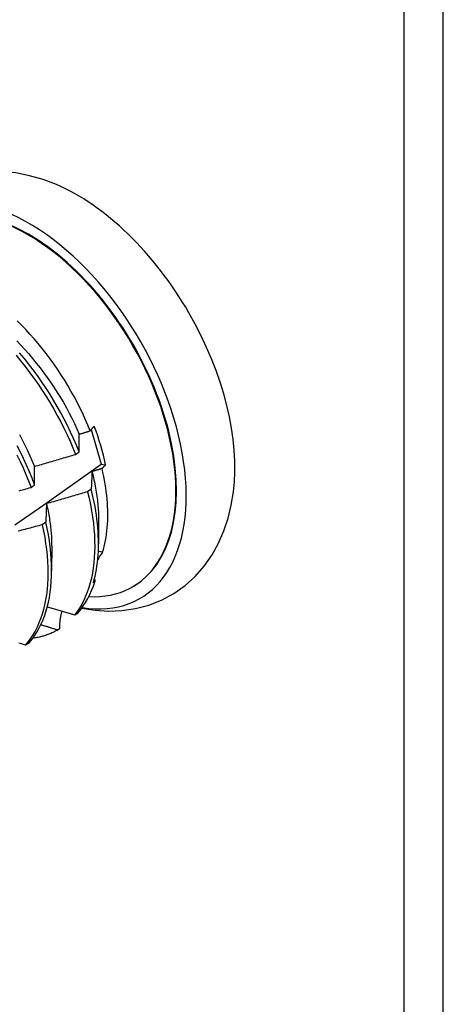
# Model space of a CAD drawing. Header units: inches. Extents: x 25 to 246, y 20 to 159.
# Tile 93 of 111: x 233.67 to 233.985, y 82.618 to 83.35. Entities that reach past the tile are written whole.
import ezdxf

# ---------------------------------------------------------------- set-up
doc = ezdxf.new("R2010")
doc.units = ezdxf.units.IN
doc.header["$MEASUREMENT"] = 0
doc.layers.add('Visible Edges(ANSI)', color=7, linetype='Continuous', lineweight=25)
doc.layers.add('Visible Tangent Edges(ANSI)', color=7, linetype='Continuous', lineweight=25)

msp = doc.modelspace()

# ---------------------------------------------------------------- linework, layer by layer
at = {"layer": 'Visible Edges(ANSI)'}
for p, q in [((233.95605, 68.41582), (233.95605, 106.25343)), ((233.72343, 83.04482), (233.73099, 83.01904)), ((233.71185, 83.02645), (233.71451, 83.02844)), ((233.73099, 83.01904), (233.73421, 83.0187)), ((233.67879, 83.00184), (233.68147, 83.00383)), ((233.72352, 83.00061), (233.7208, 82.99862)), ((233.68979, 82.9761), (233.68706, 82.97413)), ((233.72894, 82.97828), (233.72892, 82.95984)), ((233.69414, 82.95824), (233.69412, 82.9398)), ((233.73197, 82.95363), (233.72879, 82.95416)), ((233.72628, 82.93162), (233.72514, 82.93096)), ((233.75403, 82.92789), (233.75451, 82.92816)), ((233.71125, 82.90713), (233.71387, 82.90873)), ((233.69797, 82.8956), (233.6993, 82.89637)), ((233.6999, 82.89672), (233.69843, 82.89587)), ((233.6746, 82.8849), (233.67756, 82.88669))]:
    msp.add_line(p, q, dxfattribs=at)
at = {"layer": 'Visible Edges(ANSI)', "flags": 128}
for points in [[(233.69761, 83.227), (233.68779, 83.23071), (233.67774, 83.23361), (233.66749, 83.23562), (233.65705, 83.23665), (233.6465, 83.2366), (233.63595, 83.23538), (233.62554, 83.23292), (233.61544, 83.22916), (233.60586, 83.22414), (233.59699, 83.21796), (233.58902, 83.21075), (233.58203, 83.20268), (233.57605, 83.19393), (233.57108, 83.18466), (233.56709, 83.17499), (233.56401, 83.165)], [(233.72271, 83.04393), (233.72096, 83.04822), (233.71911, 83.05249), (233.71717, 83.05675), (233.71513, 83.06099), (233.713, 83.06521), (233.71079, 83.06939), (233.70848, 83.07354), (233.70608, 83.07766), (233.70361, 83.08174), (233.70104, 83.08577), (233.6984, 83.08976), (233.69568, 83.0937), (233.69289, 83.09757), (233.69003, 83.10137), (233.68711, 83.10509), (233.68413, 83.10874), (233.6811, 83.11231), (233.67801, 83.1158), (233.67486, 83.1192), (233.67167, 83.12251), (233.66843, 83.12573)], [(233.66814, 83.11072), (233.67116, 83.1076), (233.67413, 83.10439), (233.67705, 83.10111), (233.67992, 83.09775), (233.68273, 83.09433), (233.68548, 83.09084), (233.68817, 83.08729), (233.6908, 83.08368), (233.69336, 83.08002), (233.69585, 83.07631), (233.69826, 83.07255), (233.7006, 83.06876), (233.70286, 83.06493), (233.70503, 83.06106), (233.70712, 83.05717), (233.70913, 83.05326), (233.71104, 83.04933), (233.71286, 83.04538), (233.7146, 83.04142)], [(233.66765, 83.1001), (233.67109, 83.09595), (233.67446, 83.09172), (233.67775, 83.08741), (233.68096, 83.08302), (233.68408, 83.07856), (233.68712, 83.07403), (233.69006, 83.06945), (233.6929, 83.06481), (233.69565, 83.06012), (233.69829, 83.05539), (233.70083, 83.05062), (233.70326, 83.04582), (233.70558, 83.041), (233.70778, 83.03616), (233.70987, 83.03131), (233.71185, 83.02645)], [(233.71451, 83.02844), (233.71253, 83.0333), (233.71043, 83.03815), (233.70822, 83.04299), (233.70589, 83.04781), (233.70345, 83.0526), (233.70091, 83.05737), (233.69826, 83.06209), (233.6955, 83.06678), (233.69265, 83.07141), (233.6897, 83.076), (233.68666, 83.08052), (233.68353, 83.08497), (233.68032, 83.08936), (233.67702, 83.09366), (233.67365, 83.09789), (233.6702, 83.10203)], [(233.72271, 83.04393), (233.72282, 83.04407), (233.72293, 83.04421), (233.72304, 83.04436), (233.72316, 83.0445), (233.72328, 83.04464), (233.72339, 83.04479), (233.72351, 83.04493), (233.72364, 83.04507), (233.72376, 83.04522), (233.72389, 83.04536), (233.72401, 83.04551), (233.72414, 83.04565), (233.72427, 83.0458), (233.7244, 83.04594), (233.72453, 83.04608), (233.72467, 83.04623), (233.7248, 83.04637), (233.72494, 83.04652), (233.72508, 83.04666), (233.72522, 83.04681), (233.72536, 83.04695), (233.7255, 83.0471), (233.72565, 83.04724), (233.7258, 83.04739)], [(233.67017, 83.04111), (233.67226, 83.03722), (233.67426, 83.0333), (233.67618, 83.02936), (233.678, 83.02541), (233.67974, 83.02145), (233.68139, 83.01748)], [(233.71451, 83.02844), (233.71451, 83.029), (233.71452, 83.02955), (233.71452, 83.0301), (233.71452, 83.03065), (233.71453, 83.0312), (233.71453, 83.03174), (233.71453, 83.03229), (233.71454, 83.03284), (233.71454, 83.03338), (233.71455, 83.03392), (233.71455, 83.03447), (233.71456, 83.03501), (233.71456, 83.03555), (233.71457, 83.03608), (233.71457, 83.03662), (233.71458, 83.03716), (233.71458, 83.03769), (233.71459, 83.03823), (233.71459, 83.03876), (233.7146, 83.03929), (233.7146, 83.03983), (233.71461, 83.04036), (233.71462, 83.04088), (233.71462, 83.04141)], [(233.71462, 83.04141), (233.71496, 83.04152), (233.7153, 83.04162), (233.71563, 83.04172), (233.71597, 83.04183), (233.71631, 83.04193), (233.71665, 83.04204), (233.71698, 83.04214), (233.71732, 83.04225), (233.71766, 83.04235), (233.71799, 83.04246), (233.71833, 83.04256), (233.71867, 83.04267), (233.719, 83.04277), (233.71934, 83.04288), (233.71968, 83.04298), (233.72001, 83.04309), (233.72035, 83.04319), (233.72069, 83.0433), (233.72102, 83.0434), (233.72136, 83.04351), (233.7217, 83.04361), (233.72203, 83.04372), (233.72237, 83.04382), (233.72271, 83.04393)], [(233.68147, 83.00383), (233.6796, 83.00869), (233.67761, 83.01355), (233.67551, 83.0184), (233.67329, 83.02324), (233.67095, 83.02805), (233.66851, 83.03285)], [(233.66832, 83.02607), (233.67065, 83.02125), (233.67286, 83.01641), (233.67496, 83.01156), (233.67693, 83.0067), (233.67879, 83.00184)], [(233.68144, 83.01748), (233.68271, 83.01784), (233.68398, 83.01821), (233.68525, 83.01857), (233.68652, 83.01894), (233.68779, 83.0193), (233.68906, 83.01967), (233.69033, 83.02004), (233.6916, 83.0204), (233.69287, 83.02077), (233.69413, 83.02115), (233.6954, 83.02152), (233.69667, 83.02189), (233.69794, 83.02227), (233.6992, 83.02264), (233.70047, 83.02302), (233.70173, 83.02339), (233.703, 83.02377), (233.70426, 83.02415), (233.70553, 83.02453), (233.70679, 83.02492), (233.70806, 83.0253), (233.70932, 83.02568), (233.71058, 83.02607), (233.71185, 83.02645)], [(233.66673, 82.97393), (233.68819, 82.98896), (233.70961, 83.00399), (233.73099, 83.01904)], [(233.68147, 83.00383), (233.68146, 83.00441), (233.68146, 83.00499), (233.68146, 83.00557), (233.68146, 83.00615), (233.68145, 83.00673), (233.68145, 83.0073), (233.68145, 83.00788), (233.68145, 83.00845), (233.68145, 83.00903), (233.68144, 83.0096), (233.68144, 83.01017), (233.68144, 83.01074), (233.68144, 83.0113), (233.68144, 83.01187), (233.68144, 83.01244), (233.68144, 83.013), (233.68144, 83.01357), (233.68144, 83.01413), (233.68144, 83.01469), (233.68144, 83.01525), (233.68144, 83.01581), (233.68144, 83.01637), (233.68144, 83.01693), (233.68144, 83.01748)], [(233.73157, 83.01591), (233.73126, 83.01582), (233.73095, 83.01572), (233.73064, 83.01563), (233.73033, 83.01553), (233.73003, 83.01544), (233.72972, 83.01534), (233.72941, 83.01525), (233.7291, 83.01515), (233.72879, 83.01506), (233.72848, 83.01496), (233.72817, 83.01487), (233.72786, 83.01478), (233.72755, 83.01468), (233.72724, 83.01459), (233.72693, 83.01449), (233.72662, 83.0144), (233.72631, 83.0143), (233.726, 83.01421), (233.72569, 83.01412), (233.72538, 83.01402), (233.72507, 83.01393), (233.72476, 83.01383), (233.72445, 83.01374), (233.72414, 83.01365)], [(233.73421, 83.0187), (233.73409, 83.01859), (233.73397, 83.01847), (233.73385, 83.01835), (233.73373, 83.01823), (233.73361, 83.01812), (233.7335, 83.018), (233.73338, 83.01788), (233.73327, 83.01777), (233.73315, 83.01765), (233.73304, 83.01753), (233.73293, 83.01742), (233.73282, 83.0173), (233.73271, 83.01719), (233.7326, 83.01707), (233.73249, 83.01695), (233.73239, 83.01684), (233.73228, 83.01672), (233.73218, 83.01661), (233.73207, 83.01649), (233.73197, 83.01638), (233.73187, 83.01626), (233.73177, 83.01614), (233.73167, 83.01603), (233.73157, 83.01591)], [(233.73197, 82.95363), (233.7326, 82.95575), (233.73318, 82.95793), (233.7337, 82.96015), (233.73416, 82.96243), (233.73457, 82.96475), (233.73492, 82.96712), (233.73522, 82.96954), (233.73546, 82.972), (233.73565, 82.9745), (233.73577, 82.97704), (233.73584, 82.97962), (233.73585, 82.98224), (233.73581, 82.98489), (233.73571, 82.98757), (233.73555, 82.99029), (233.73533, 82.99304), (233.73506, 82.99582), (233.73473, 82.99863), (233.73434, 83.00146), (233.7339, 83.00432), (233.7334, 83.00719), (233.73285, 83.01008), (233.73224, 83.01299), (233.73157, 83.01591)], [(233.72414, 83.01365), (233.72411, 83.01312), (233.72408, 83.01258), (233.72405, 83.01205), (233.72403, 83.01152), (233.724, 83.01098), (233.72397, 83.01044), (233.72394, 83.00991), (233.72392, 83.00937), (233.72389, 83.00883), (233.72386, 83.00829), (233.72384, 83.00775), (233.72381, 83.0072), (233.72379, 83.00666), (233.72376, 83.00611), (233.72374, 83.00557), (233.72371, 83.00502), (233.72369, 83.00447), (233.72366, 83.00392), (233.72364, 83.00337), (233.72362, 83.00282), (233.72359, 83.00227), (233.72357, 83.00172), (233.72355, 83.00116), (233.72352, 83.00061)], [(233.72408, 83.01366), (233.72448, 83.01211), (233.72485, 83.01056), (233.72521, 83.00902), (233.72556, 83.00748), (233.72589, 83.00595), (233.7262, 83.00443), (233.72649, 83.00291), (233.72677, 83.0014), (233.72703, 82.99989), (233.72728, 82.99839), (233.72751, 82.9969), (233.72772, 82.99541), (233.72792, 82.99394), (233.72809, 82.99247), (233.72826, 82.99101), (233.7284, 82.98956), (233.72853, 82.98811), (233.72864, 82.98668), (233.72873, 82.98526), (233.72881, 82.98384), (233.72887, 82.98244), (233.72891, 82.98105), (233.72893, 82.97967), (233.72894, 82.97829)], [(233.66988, 82.99936), (233.67115, 82.99971), (233.67243, 83.00007), (233.6737, 83.00042), (233.67497, 83.00077), (233.67625, 83.00113), (233.67752, 83.00149), (233.67879, 83.00184)], [(233.72514, 82.93096), (233.72579, 82.93336), (233.72638, 82.9358), (233.72691, 82.9383), (233.72738, 82.94086), (233.72779, 82.94347), (233.72814, 82.94612), (233.72842, 82.94883), (233.72864, 82.95158), (233.7288, 82.95438), (233.72889, 82.95722), (233.72892, 82.96011), (233.72888, 82.96303), (233.72878, 82.96599), (233.72862, 82.96899), (233.7284, 82.97203), (233.72811, 82.97509), (233.72776, 82.97819), (233.72734, 82.98132), (233.72686, 82.98448), (233.72632, 82.98766), (233.72571, 82.99086), (233.72505, 82.99409), (233.72432, 82.99734), (233.72352, 83.00061)], [(233.7208, 82.99862), (233.71954, 82.99824), (233.71827, 82.99787), (233.717, 82.99749), (233.71573, 82.99711), (233.71446, 82.99674), (233.71319, 82.99636), (233.71192, 82.99599), (233.71065, 82.99562), (233.70938, 82.99524), (233.70811, 82.99487), (233.70684, 82.9945), (233.70556, 82.99414), (233.70429, 82.99377), (233.70302, 82.9934), (233.70175, 82.99304), (233.70047, 82.99268), (233.6992, 82.99231), (233.69793, 82.99195), (233.69665, 82.99159), (233.69538, 82.99124), (233.6941, 82.99088), (233.69283, 82.99052), (233.69155, 82.99017), (233.69027, 82.98981)], [(233.7208, 82.99862), (233.72192, 82.99388), (233.72291, 82.98919), (233.72377, 82.98453), (233.7245, 82.97993), (233.72509, 82.97539), (233.72554, 82.97091), (233.72586, 82.9665), (233.72605, 82.96217), (233.72611, 82.95792), (233.72602, 82.95375), (233.72581, 82.94967), (233.72546, 82.94569), (233.72498, 82.94181), (233.72436, 82.93804), (233.72362, 82.93438), (233.72274, 82.93083), (233.72174, 82.92741), (233.7206, 82.9241), (233.71935, 82.92093), (233.71797, 82.91789), (233.71646, 82.91498), (233.71484, 82.91222), (233.7131, 82.9096), (233.71125, 82.90713)], [(233.7165, 82.91213), (233.72633, 82.91057), (233.7363, 82.90993), (233.74635, 82.9103), (233.75636, 82.91174), (233.76622, 82.91432), (233.77576, 82.91808), (233.78481, 82.92297), (233.79321, 82.92889), (233.80079, 82.93575), (233.80748, 82.94339), (233.81327, 82.95165), (233.81813, 82.9604), (233.8221, 82.96953), (233.82524, 82.97896), (233.82759, 82.98863), (233.8292, 82.99848)], [(233.69027, 82.98981), (233.69025, 82.98925), (233.69023, 82.98869), (233.69021, 82.98813), (233.69018, 82.98757), (233.69016, 82.98701), (233.69014, 82.98644), (233.69012, 82.98588), (233.6901, 82.98531), (233.69008, 82.98474), (233.69006, 82.98417), (233.69004, 82.9836), (233.69002, 82.98303), (233.69, 82.98246), (233.68998, 82.98189), (233.68996, 82.98132), (233.68994, 82.98074), (233.68992, 82.98017), (233.6899, 82.97959), (233.68988, 82.97901), (233.68986, 82.97843), (233.68985, 82.97785), (233.68983, 82.97727), (233.68981, 82.97669), (233.68979, 82.9761)], [(233.69026, 82.98981), (233.69057, 82.98843), (233.69088, 82.98705), (233.69117, 82.98568), (233.69145, 82.98431), (233.69171, 82.98295), (233.69196, 82.9816), (233.6922, 82.98024), (233.69242, 82.9789), (233.69262, 82.97756), (233.69282, 82.97623), (233.693, 82.9749), (233.69317, 82.97358), (233.69332, 82.97226), (233.69346, 82.97095), (233.69358, 82.96965), (233.69369, 82.96836), (233.69379, 82.96707), (233.69388, 82.96579), (233.69395, 82.96452), (233.694, 82.96326), (233.69405, 82.962), (233.69408, 82.96076), (233.69409, 82.95952), (233.69409, 82.95828)], [(233.68706, 82.97413), (233.68579, 82.97377), (233.68451, 82.97342), (233.68323, 82.97308), (233.68195, 82.97273), (233.68067, 82.97238), (233.67939, 82.97204), (233.67811, 82.97169), (233.67683, 82.97135), (233.67555, 82.971), (233.67427, 82.97066), (233.67299, 82.97032), (233.67171, 82.96998), (233.67043, 82.96965), (233.66915, 82.96931)], [(233.68706, 82.97413), (233.68806, 82.96942), (233.68893, 82.96477), (233.68966, 82.96016), (233.69026, 82.95562), (233.69072, 82.95114), (233.69105, 82.94672), (233.69125, 82.94238), (233.69131, 82.93813), (233.69123, 82.93395), (233.69103, 82.92987), (233.69068, 82.92589), (233.69021, 82.922), (233.6896, 82.91822), (233.68886, 82.91455), (233.688, 82.911), (233.687, 82.90757), (233.68588, 82.90426), (233.68463, 82.90108), (233.68325, 82.89803), (233.68176, 82.89511), (233.68014, 82.89234), (233.67841, 82.88971), (233.67656, 82.88723), (233.6746, 82.8849)], [(233.67756, 82.88669), (233.67952, 82.88903), (233.68136, 82.89153), (233.68308, 82.89417), (233.68469, 82.89695), (233.68617, 82.89987), (233.68754, 82.90293), (233.68878, 82.90612), (233.68989, 82.90944), (233.69088, 82.91289), (233.69174, 82.91645), (233.69247, 82.92012), (233.69306, 82.92391), (233.69353, 82.9278), (233.69386, 82.9318), (233.69406, 82.93589), (233.69412, 82.94007), (233.69405, 82.94433), (233.69384, 82.94867), (233.6935, 82.95309), (233.69303, 82.95758), (233.69242, 82.96213), (233.69168, 82.96674), (233.6908, 82.9714), (233.68979, 82.9761)], [(233.69095, 82.91314), (233.69179, 82.91289), (233.69263, 82.91264), (233.69348, 82.91238), (233.69432, 82.91213), (233.69517, 82.91188), (233.69601, 82.91163), (233.69685, 82.91137), (233.6977, 82.91112), (233.69854, 82.91087), (233.69939, 82.91062), (233.70023, 82.91037), (233.70108, 82.91012), (233.70193, 82.90987), (233.70277, 82.90962), (233.70362, 82.90937), (233.70446, 82.90912), (233.70531, 82.90887), (233.70616, 82.90862), (233.70701, 82.90837), (233.70785, 82.90812), (233.7087, 82.90787), (233.70955, 82.90762), (233.7104, 82.90737), (233.71125, 82.90713)], [(233.70173, 82.90992), (233.70157, 82.9094), (233.70142, 82.90888), (233.70128, 82.90835), (233.70114, 82.90782), (233.70101, 82.90729), (233.70089, 82.90675), (233.70077, 82.90621), (233.70066, 82.90567), (233.70056, 82.90513), (233.70046, 82.90458), (233.70038, 82.90403), (233.7003, 82.90348), (233.70022, 82.90293), (233.70016, 82.90237), (233.7001, 82.90181), (233.70005, 82.90125), (233.7, 82.90069), (233.69997, 82.90013), (233.69994, 82.89956), (233.69992, 82.899), (233.6999, 82.89843), (233.69989, 82.89786), (233.69989, 82.89729), (233.6999, 82.89672)], [(233.69843, 82.89587), (233.69792, 82.89603), (233.6974, 82.89619), (233.69689, 82.89635), (233.69637, 82.89651), (233.69586, 82.89667), (233.69534, 82.89683), (233.69483, 82.89699), (233.69431, 82.89714), (233.6938, 82.8973), (233.69329, 82.89746), (233.69277, 82.89762), (233.69226, 82.89778), (233.69174, 82.89794), (233.69123, 82.8981), (233.69072, 82.89826), (233.6902, 82.89842), (233.68969, 82.89858), (233.68917, 82.89874), (233.68866, 82.8989), (233.68815, 82.89906), (233.68763, 82.89922), (233.68712, 82.89939), (233.68661, 82.89955), (233.68609, 82.89971)], [(233.69843, 82.89587), (233.69774, 82.89547), (233.69704, 82.89508), (233.69634, 82.89471), (233.69563, 82.89435), (233.69491, 82.89399), (233.69418, 82.89366), (233.69345, 82.89333), (233.69271, 82.89302), (233.69197, 82.89272), (233.69122, 82.89243), (233.69046, 82.89215), (233.68969, 82.89189), (233.68892, 82.89164), (233.68815, 82.8914), (233.68736, 82.89118), (233.68657, 82.89096), (233.68578, 82.89077), (233.68498, 82.89058), (233.68417, 82.8904), (233.68336, 82.89024), (233.68254, 82.8901), (233.68172, 82.88996), (233.68089, 82.88984), (233.68005, 82.88973)], [(233.66982, 82.88637), (233.67061, 82.88612), (233.67141, 82.88588), (233.67221, 82.88563), (233.673, 82.88539), (233.6738, 82.88514), (233.6746, 82.8849)]]:
    msp.add_lwpolyline(points, dxfattribs=at)
at = {"layer": 'Visible Edges(ANSI)'}
for centre, major_axis, ratio, start_param, end_param in [((233.6769, 83.06292), (0.08271, -0.14363), 0.578093, 5.847071, 9.934273), ((233.6769, 83.06292), (0.07761, -0.13476), 0.578093, 0, 3.141593), ((233.71309, 83.08376), (-0.08271, 0.14363), 0.578093, 3.792594, 5.632184), ((233.67643, 83.06265), (-0.07761, 0.13476), 0.578093, 2.782688, 6.718054), ((233.64108, 83.0423), (0.06824, -0.11849), 0.578093, 1.059367, 1.290223), ((233.77187, 82.93004), (-0.04479, 0.01502), 0.726318, 5.997173, 6.185088), ((233.6217, 83.03113), (0.07761, -0.13476), 0.578093, 0.210605, 0.473173), ((233.77187, 82.93004), (-0.04479, 0.01502), 0.726318, 0.324131, 0.388294), ((233.6217, 83.03113), (0.07761, -0.13476), 0.578093, 0, 0.007725)]:
    msp.add_ellipse(centre, major_axis=major_axis, ratio=ratio, start_param=start_param, end_param=end_param, dxfattribs=at)
at = {"layer": 'Visible Tangent Edges(ANSI)'}
msp.add_line((233.98505, 68.30036), (233.98505, 106.28827), dxfattribs=at)

doc.saveas('drawing.dxf')
